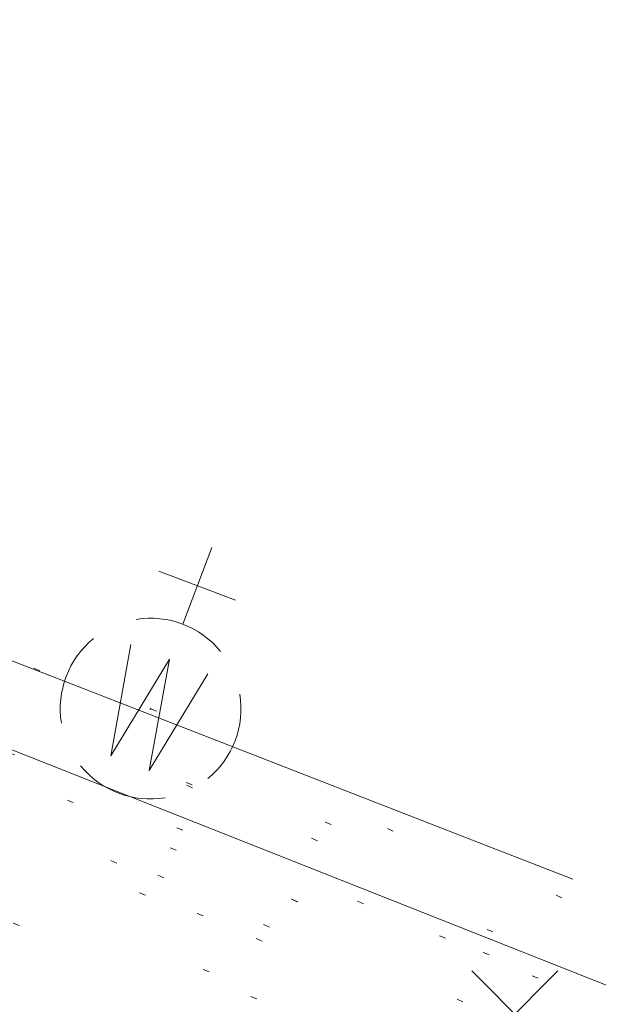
# Model space of a CAD drawing. Extents: x 413123 to 1465301, y 377724 to 504150.
# Tile 106 of 256: x 1463444 to 1463453, y 433136 to 433151. Entities that reach past the tile are written whole.
import ezdxf

# ---------------------------------------------------------------- set-up
doc = ezdxf.new("R2010")
doc.units = 0
doc.header["$MEASUREMENT"] = 0
for name, pattern in [('DGN Style 1', [8.732639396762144, 0.01453018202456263, -8.71810921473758]), ('DGN Style 3', [20.34225483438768, 14.53018202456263, -5.812072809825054]), ('ohcombex', [0])]:
    doc.linetypes.add(name, pattern=pattern)
for name, color, linetype, lineweight in [('PV_X_Curb', 120, 'DGN Style 1', 0), ('PV_X_EOP', 7, 'DGN Style 3', 0), ('SV_X_Random_Point (Construction)', 7, 'Continuous', 0), ('UT_X_Overhead_Combined', 30, 'ohcombex', 0), ('UT_X_Water_Cells', 133, 'Continuous', 0), ('UT_X_Water_Cells (Construction)', 133, 'Continuous', 0)]:
    doc.layers.add(name, color=color, linetype=linetype, lineweight=lineweight)
doc.layers.add('SV_Observation (Construction)', color=97, linetype='DGN Style 1', lineweight=0, transparency=0.9)

# ---------------------------------------------------------------- blocks, each defined once
blk = doc.blocks.new('WGV_12')
at = {"layer": 'UT_X_Water_Cells', "color": 133, "linetype": 'Continuous', "lineweight": 0}
for p, q in [((0, 0.06999999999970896), (0, 0.1335833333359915)), ((0.03175000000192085, 0.1018333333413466), (-0.03183333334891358, 0.1018333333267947))]:
    blk.add_line(p, q, dxfattribs=at)
at = {"layer": 'UT_X_Water_Cells', "color": 133, "linetype": 'Continuous', "lineweight": 0, "flags": 128}
blk.add_lwpolyline([(-0.03183333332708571, 0.04100000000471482), (-0.01591666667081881, -0.04516666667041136), (7.275957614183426e-12, 0.04100000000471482), (0.01600000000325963, -0.0451666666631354), (0.03183333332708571, 0.04099999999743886)], dxfattribs=at)
at = {"layer": 'UT_X_Water_Cells', "color": 133, "linetype": 'Continuous', "lineweight": 0}
for start, end in [(60.01836111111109, 120.0157416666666), (330.0183611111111, 29.98163888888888), (239.9842583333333, 299.9816388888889)]:
    blk.add_arc((-2.126362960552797e-05, 7.501005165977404e-05), 0.07000065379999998, start, end, dxfattribs=at)
at = {"layer": 'UT_X_Water_Cells', "color": 133, "linetype": 'Continuous', "lineweight": 0, "extrusion": (0, 0, -1)}
blk.add_arc((2.126362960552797e-05, 7.501005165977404e-05), 0.0700006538, 330.0183611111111, 29.98163888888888, dxfattribs=at)
at = {"layer": 'UT_X_Water_Cells (Construction)', "color": 133, "linetype": 'Continuous', "lineweight": 30}
blk.add_point((0, 7.275957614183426e-12), dxfattribs=at)
blk = doc.blocks.new('X_522')
at = {"layer": 'SV_X_Random_Point (Construction)', "color": 7, "linetype": 'Continuous', "lineweight": 0, "transparency": 33554559}
for p, q in [((-0.03333333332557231, -0.03337499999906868), (0.03333333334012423, 0.03337500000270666)), ((-0.03333333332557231, 0.03337500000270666), (0.03333333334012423, -0.03337499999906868))]:
    blk.add_line(p, q, dxfattribs=at)

msp = doc.modelspace()

# ---------------------------------------------------------------- linework, layer by layer
at = {"layer": 'PV_X_Curb'}
for points, knots in [([(1463694.730807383, 433042.1012902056, 573.2000085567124), (1463688.122071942, 433044.6665198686, 573.2117681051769), (1463681.5133365, 433047.2317495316, 573.2235276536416), (1463674.904601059, 433049.7969791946, 573.2352872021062), (1463669.906627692, 433051.7384291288, 573.2422034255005), (1463664.908654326, 433053.679879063, 573.249119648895), (1463659.910680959, 433055.6213289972, 573.2560358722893), (1463659.31440991, 433055.8530469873, 573.3282538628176), (1463658.718138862, 433056.0847649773, 573.400471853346), (1463658.121867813, 433056.3164829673, 573.4726898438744), (1463656.811811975, 433056.8455353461, 573.4691755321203), (1463655.501756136, 433057.3745877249, 573.4656612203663), (1463654.191700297, 433057.9036401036, 573.4621469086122), (1463647.078403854, 433060.7016199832, 573.4311409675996), (1463639.965107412, 433063.4995998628, 573.4001350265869), (1463632.851810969, 433066.2975797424, 573.3691290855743), (1463626.603526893, 433068.7760307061, 573.3262890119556), (1463620.355242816, 433071.25448167, 573.2834489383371), (1463614.10695874, 433073.7329326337, 573.2406088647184), (1463606.821724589, 433076.5483492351, 573.1778320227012), (1463599.536490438, 433079.3637658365, 573.1150551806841), (1463592.251256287, 433082.1791824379, 573.052278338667), (1463585.048675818, 433085.0513616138, 572.9767093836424), (1463577.846095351, 433087.9235407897, 572.901140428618), (1463570.643514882, 433090.7957199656, 572.8255714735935), (1463568.520856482, 433091.6009161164, 572.8136526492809), (1463566.398198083, 433092.4061122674, 572.8017338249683), (1463564.275539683, 433093.2113084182, 572.7898150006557), (1463563.658286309, 433093.4932407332, 572.723361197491), (1463563.041032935, 433093.7751730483, 572.6569073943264), (1463562.423779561, 433094.0571053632, 572.5904535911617), (1463557.897842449, 433095.8076798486, 572.5495712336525), (1463553.371905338, 433097.5582543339, 572.5086888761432), (1463548.845968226, 433099.3088288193, 572.4678065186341), (1463541.746736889, 433102.0973839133, 572.4116307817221), (1463534.647505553, 433104.8859390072, 572.3554550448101), (1463527.548274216, 433107.6744941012, 572.2992793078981), (1463527.099574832, 433107.8541490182, 572.3819727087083), (1463526.650875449, 433108.0338039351, 572.4646661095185), (1463526.202176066, 433108.2134588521, 572.5473595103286), (1463518.442801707, 433111.2934591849, 572.5872886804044), (1463510.683427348, 433114.3734595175, 572.6272178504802), (1463502.924052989, 433117.4534598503, 572.6671470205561), (1463495.101662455, 433120.5759616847, 572.6180249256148), (1463487.279271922, 433123.6984635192, 572.5689028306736), (1463479.456881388, 433126.8209653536, 572.5197807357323), (1463474.540841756, 433128.7396558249, 572.5305568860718), (1463469.624802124, 433130.6583462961, 572.5413330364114), (1463464.708762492, 433132.5770367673, 572.5521091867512), (1463464.15178183, 433132.7738995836, 572.4839343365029), (1463463.594801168, 433132.9707623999, 572.4157594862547), (1463463.037820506, 433133.1676252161, 572.3475846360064), (1463455.395093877, 433136.1460172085, 572.2965798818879), (1463447.752367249, 433139.1244092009, 572.2455751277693), (1463440.10964062, 433142.1028011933, 572.1945703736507), (1463439.463345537, 433142.3911085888, 572.2249332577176), (1463438.817050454, 433142.6794159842, 572.2552961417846), (1463438.170755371, 433142.9677233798, 572.2856590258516), (1463431.589276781, 433145.5431962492, 572.3185177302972), (1463425.007798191, 433148.1186691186, 572.351376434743), (1463418.4263196, 433150.6941419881, 572.3842351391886), (1463413.565512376, 433152.6091060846, 572.3506952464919), (1463408.704705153, 433154.5240701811, 572.3171553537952), (1463403.843897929, 433156.4390342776, 572.2836154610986), (1463402.295983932, 433157.0721267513, 572.2966227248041), (1463400.748069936, 433157.7052192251, 572.3096299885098), (1463399.20015594, 433158.3383116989, 572.3226372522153), (1463398.571326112, 433158.6030358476, 572.2531442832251), (1463397.942496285, 433158.8677599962, 572.1836513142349), (1463397.313666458, 433159.1324841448, 572.1141583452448), (1463389.499427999, 433162.1494767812, 572.1431257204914), (1463381.68518954, 433165.1664694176, 572.172093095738), (1463373.87095108, 433168.1834620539, 572.2010604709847), (1463373.202610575, 433168.4242856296, 572.2485422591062), (1463372.53427007, 433168.6651092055, 572.2960240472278), (1463371.865929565, 433168.9059327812, 572.3435058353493), (1463366.852918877, 433170.8940812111, 572.309207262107), (1463361.839908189, 433172.882229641, 572.2749086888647), (1463356.826897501, 433174.8703780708, 572.2406101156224), (1463350.263613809, 433177.4130764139, 572.2105829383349), (1463343.700330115, 433179.955774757, 572.1805557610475), (1463337.137046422, 433182.4984731, 572.1505285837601), (1463332.732110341, 433184.1753668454, 572.1399057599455), (1463328.327174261, 433185.8522605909, 572.129282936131), (1463323.922238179, 433187.5291543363, 572.1186601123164), (1463323.550514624, 433187.6736224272, 572.0672464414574), (1463323.17879107, 433187.8180905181, 572.0158327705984), (1463322.807067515, 433187.9625586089, 571.9644190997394), (1463314.242457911, 433191.4677850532, 571.9189611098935), (1463305.677848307, 433194.9730114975, 571.8735031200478), (1463297.113238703, 433198.4782379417, 571.8280451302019), (1463296.447798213, 433198.6498683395, 571.8729159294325), (1463295.782357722, 433198.8214987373, 571.917786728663), (1463295.116917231, 433198.9931291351, 571.9626575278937), (1463288.43623397, 433201.6173953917, 571.9595616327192), (1463281.755550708, 433204.2416616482, 571.9564657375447), (1463275.074867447, 433206.8659279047, 571.9533698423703), (1463270.698621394, 433208.5836220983, 571.955071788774), (1463266.322375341, 433210.3013162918, 571.9567737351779), (1463261.946129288, 433212.0190104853, 571.9584756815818), (1463261.255964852, 433212.2907585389, 571.8814296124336), (1463260.565800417, 433212.5625065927, 571.8043835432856), (1463259.875635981, 433212.8342546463, 571.7273374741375), (1463253.221984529, 433215.4661261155, 571.684237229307), (1463246.568333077, 433218.0979975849, 571.6411369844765), (1463239.914681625, 433220.7298690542, 571.5980367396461), (1463232.697418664, 433223.5591135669, 571.584901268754), (1463225.480155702, 433226.3883580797, 571.5717657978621), (1463218.262892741, 433229.2176025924, 571.5586303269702), (1463212.689928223, 433231.3845503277, 571.501804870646), (1463207.116963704, 433233.5514980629, 571.4449794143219), (1463201.543999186, 433235.7184457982, 571.3881539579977), (1463197.702392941, 433237.2969398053, 571.3824755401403), (1463193.860786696, 433238.8754338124, 571.376797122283), (1463190.01918045, 433240.4539278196, 571.3711187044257), (1463189.420555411, 433240.6641899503, 571.4587546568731), (1463188.821930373, 433240.874452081, 571.5463906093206), (1463188.223305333, 433241.0847142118, 571.6340265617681), (1463185.054584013, 433242.3131517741, 571.6250500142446), (1463181.885862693, 433243.5415893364, 571.6160734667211), (1463178.717141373, 433244.7700268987, 571.6070969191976), (1463171.181422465, 433247.7347391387, 571.5342143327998), (1463163.645703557, 433250.6994513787, 571.4613317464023), (1463156.10998465, 433253.6641636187, 571.3884491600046), (1463148.761307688, 433256.5197229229, 571.322577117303), (1463141.412630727, 433259.3752822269, 571.2567050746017), (1463134.063953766, 433262.2308415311, 571.1908330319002), (1463126.984343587, 433264.9936274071, 571.2120531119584), (1463119.904733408, 433267.756413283, 571.2332731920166), (1463112.82512323, 433270.519199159, 571.2544932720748), (1463106.948373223, 433272.8554993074, 571.272380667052), (1463101.071623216, 433275.1917994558, 571.290268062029), (1463095.19487321, 433277.5280996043, 571.3081554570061), (1463087.382378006, 433280.5556578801, 571.2445784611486), (1463079.569882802, 433283.583216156, 571.1810014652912), (1463071.757387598, 433286.6107744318, 571.1174244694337), (1463067.011834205, 433288.4980060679, 571.0790224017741), (1463062.266280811, 433290.385237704, 571.0406203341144), (1463057.520727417, 433292.27246934, 571.0022182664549), (1463052.596696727, 433294.1302708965, 570.9741905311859), (1463047.672666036, 433295.988072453, 570.946162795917), (1463042.748635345, 433297.8458740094, 570.9181350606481), (1463040.996474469, 433298.028892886, 570.6600759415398), (1463037.884741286, 433298.0614564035, 570.3732611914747), (1463033.533792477, 433297.4811137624, 570.213053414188), (1463028.578927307, 433295.8351240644, 570.8846791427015), (1463025.750437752, 433293.3300609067, 570.5443428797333), (1463024.222435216, 433291.00068514, 570.5092220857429), (1463023.412434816, 433289.7658735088, 570.490604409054), (1463022.602434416, 433288.5310618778, 570.4719867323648), (1463021.792434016, 433287.2962502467, 570.4533690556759), (1463021.001432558, 433285.3732457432, 570.5012869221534), (1463020.2104311, 433283.4502412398, 570.549204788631), (1463019.419429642, 433281.5272367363, 570.5971226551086), (1463018.531487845, 433279.3825151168, 570.6481372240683), (1463017.643546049, 433277.2377934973, 570.6991517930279), (1463016.755604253, 433275.0930718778, 570.7501663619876), (1463014.741467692, 433270.0950215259, 570.9656913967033), (1463012.727331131, 433265.096971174, 571.181216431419), (1463010.71319457, 433260.0989208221, 571.3967414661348)], [0, 0, 0, 0, 0.01923076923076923, 0.01923076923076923, 0.01923076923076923, 0.03846153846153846, 0.03846153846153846, 0.03846153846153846, 0.05769230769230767, 0.05769230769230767, 0.05769230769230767, 0.07692307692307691, 0.07692307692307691, 0.07692307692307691, 0.09615384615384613, 0.09615384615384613, 0.09615384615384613, 0.1153846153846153, 0.1153846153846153, 0.1153846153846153, 0.1346153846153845, 0.1346153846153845, 0.1346153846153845, 0.1538461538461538, 0.1538461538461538, 0.1538461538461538, 0.1730769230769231, 0.1730769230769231, 0.1730769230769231, 0.1923076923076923, 0.1923076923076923, 0.1923076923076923, 0.2115384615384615, 0.2115384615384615, 0.2115384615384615, 0.2307692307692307, 0.2307692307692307, 0.2307692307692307, 0.25, 0.25, 0.25, 0.269230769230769, 0.269230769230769, 0.269230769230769, 0.2884615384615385, 0.2884615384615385, 0.2884615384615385, 0.3076923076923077, 0.3076923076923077, 0.3076923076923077, 0.3269230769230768, 0.3269230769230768, 0.3269230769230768, 0.3461538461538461, 0.3461538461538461, 0.3461538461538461, 0.3653846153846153, 0.3653846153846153, 0.3653846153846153, 0.3846153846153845, 0.3846153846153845, 0.3846153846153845, 0.4038461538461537, 0.4038461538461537, 0.4038461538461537, 0.423076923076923, 0.423076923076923, 0.423076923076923, 0.4423076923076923, 0.4423076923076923, 0.4423076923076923, 0.4615384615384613, 0.4615384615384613, 0.4615384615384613, 0.4807692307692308, 0.4807692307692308, 0.4807692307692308, 0.5, 0.5, 0.5, 0.5192307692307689, 0.5192307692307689, 0.5192307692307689, 0.538461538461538, 0.538461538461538, 0.538461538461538, 0.5576923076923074, 0.5576923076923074, 0.5576923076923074, 0.576923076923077, 0.576923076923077, 0.576923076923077, 0.5961538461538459, 0.5961538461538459, 0.5961538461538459, 0.6153846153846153, 0.6153846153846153, 0.6153846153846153, 0.6346153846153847, 0.6346153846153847, 0.6346153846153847, 0.6538461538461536, 0.6538461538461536, 0.6538461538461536, 0.673076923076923, 0.673076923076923, 0.673076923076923, 0.6923076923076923, 0.6923076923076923, 0.6923076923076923, 0.7115384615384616, 0.7115384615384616, 0.7115384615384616, 0.7307692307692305, 0.7307692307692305, 0.7307692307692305, 0.7499999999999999, 0.7499999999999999, 0.7499999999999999, 0.7692307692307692, 0.7692307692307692, 0.7692307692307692, 0.7884615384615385, 0.7884615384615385, 0.7884615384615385, 0.8076923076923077, 0.8076923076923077, 0.8076923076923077, 0.826923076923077, 0.826923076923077, 0.826923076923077, 0.846153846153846, 0.846153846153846, 0.846153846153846, 0.8653846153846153, 0.8653846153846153, 0.8653846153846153, 0.8846153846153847, 0.8846153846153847, 0.8846153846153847, 0.9038461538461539, 0.9038461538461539, 0.9038461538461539, 0.9087225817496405, 0.9125585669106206, 0.9159702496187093, 0.9230769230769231, 0.9230769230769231, 0.9230769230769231, 0.9423076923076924, 0.9423076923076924, 0.9423076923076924, 0.9615384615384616, 0.9615384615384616, 0.9615384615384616, 0.9807692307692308, 0.9807692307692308, 0.9807692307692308, 1, 1, 1, 1]), ([(1464212.130625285, 432930.1921386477, 574.8569475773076), (1464211.309927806, 432926.6717508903, 574.8043550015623), (1464208.620583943, 432919.4336842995, 574.59247811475), (1464203.942792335, 432911.4759950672, 574.9755149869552), (1464198.528113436, 432907.065000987, 574.3013993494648), (1464195.129930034, 432904.9843538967, 574.1567793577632), (1464190.424056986, 432902.8821727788, 574.9491376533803), (1464184.484657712, 432901.1540257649, 574.5405969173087), (1464177.178004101, 432901.5982480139, 574.618938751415), (1464172.360644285, 432902.5498269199, 574.540636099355), (1464170.098213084, 432903.4430988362, 574.5563680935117), (1464162.859082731, 432906.3013125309, 574.606705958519), (1464155.619952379, 432909.1595262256, 574.6570438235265), (1464148.380822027, 432912.0177399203, 574.7073816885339), (1464141.151301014, 432914.8902431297, 574.7073216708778), (1464133.92178, 432917.7627463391, 574.7072616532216), (1464126.692258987, 432920.6352495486, 574.7072016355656), (1464118.299673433, 432923.8963305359, 574.7083911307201), (1464109.907087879, 432927.1574115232, 574.7095806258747), (1464101.514502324, 432930.4184925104, 574.7107701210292), (1464094.565360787, 432933.130540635, 574.7407559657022), (1464087.61621925, 432935.8425887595, 574.7707418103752), (1464080.667077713, 432938.554636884, 574.8007276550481), (1464073.934937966, 432941.2263393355, 574.8213669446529), (1464067.202798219, 432943.898041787, 574.8420062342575), (1464060.470658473, 432946.5697442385, 574.8626455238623), (1464057.576627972, 432947.7186628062, 574.8432796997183), (1464054.682597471, 432948.8675813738, 574.8239138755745), (1464051.788566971, 432950.0164999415, 574.8045480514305), (1464048.178118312, 432951.4627468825, 574.7485807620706), (1464044.567669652, 432952.9089938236, 574.6926134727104), (1464040.957220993, 432954.3552407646, 574.6366461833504), (1464036.026248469, 432956.2655431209, 574.6576247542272), (1464031.095275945, 432958.1758454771, 574.6786033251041), (1464026.164303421, 432960.0861478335, 574.6995818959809), (1464025.481248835, 432960.3621999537, 574.7846270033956), (1464024.798194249, 432960.6382520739, 574.8696721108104), (1464024.115139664, 432960.9143041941, 574.9547172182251), (1464019.953009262, 432962.5411523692, 574.9621940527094), (1464015.790878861, 432964.1680005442, 574.9696708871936), (1464011.628748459, 432965.7948487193, 574.977147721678), (1464011.04864364, 432966.0149524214, 574.8862879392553), (1464010.46853882, 432966.2350561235, 574.7954281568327), (1464009.888434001, 432966.4551598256, 574.7045683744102), (1464003.274891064, 432969.0729880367, 574.7150542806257), (1463996.661348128, 432971.6908162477, 574.7255401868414), (1463990.047805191, 432974.3086444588, 574.736026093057), (1463988.669673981, 432974.8809759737, 574.7338566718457), (1463987.29154277, 432975.4533074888, 574.7316872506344), (1463985.91341156, 432976.0256390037, 574.7295178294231), (1463985.302306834, 432976.2580753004, 574.8215004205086), (1463984.691202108, 432976.4905115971, 574.9134830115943), (1463984.080097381, 432976.7229478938, 575.0054656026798), (1463979.817419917, 432978.3858828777, 575.0066354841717), (1463975.554742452, 432980.0488178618, 575.0078053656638), (1463971.292064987, 432981.7117528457, 575.0089752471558), (1463963.356387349, 432984.9149377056, 575.0146263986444), (1463955.420709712, 432988.1181225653, 575.0202775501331), (1463947.485032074, 432991.3213074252, 575.0259287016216), (1463941.290077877, 432993.6868748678, 575.0083102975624), (1463935.095123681, 432996.0524423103, 574.990691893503), (1463928.900169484, 432998.4180097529, 574.9730734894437), (1463921.313287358, 433001.3706240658, 574.974915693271), (1463913.726405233, 433004.3232383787, 574.9767578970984), (1463906.139523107, 433007.2758526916, 574.9786001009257), (1463898.560596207, 433010.2391392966, 574.9626699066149), (1463890.981669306, 433013.2024259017, 574.9467397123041), (1463883.402742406, 433016.1657125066, 574.9308095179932), (1463881.345594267, 433016.9902447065, 574.9117253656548), (1463879.288446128, 433017.8147769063, 574.8926412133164), (1463877.231297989, 433018.6393091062, 574.8735570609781), (1463876.686567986, 433018.90836837, 574.7907628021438), (1463876.141837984, 433019.1774276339, 574.7079685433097), (1463875.597107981, 433019.4464868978, 574.6251742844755), (1463866.491552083, 433023.0102079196, 574.5286453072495), (1463857.385996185, 433026.5739289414, 574.4321163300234), (1463848.280440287, 433030.1376499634, 574.3355873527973), (1463842.273435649, 433032.5433451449, 574.290891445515), (1463836.26643101, 433034.9490403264, 574.2461955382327), (1463830.259426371, 433037.354735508, 574.2014996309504), (1463827.706954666, 433038.3596743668, 574.2016278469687), (1463825.154482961, 433039.3646132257, 574.2017560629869), (1463822.602011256, 433040.3695520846, 574.2018842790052), (1463822.273060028, 433040.5216812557, 574.2449460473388), (1463821.9441088, 433040.673810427, 574.2880078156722), (1463821.615157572, 433040.8259395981, 574.3310695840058), (1463814.081882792, 433043.8160048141, 574.2658061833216), (1463806.548608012, 433046.8060700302, 574.2005427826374), (1463799.015333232, 433049.7961352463, 574.1352793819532), (1463790.881392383, 433052.9784830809, 574.0409375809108), (1463782.747451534, 433056.1608309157, 573.9465957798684), (1463774.613510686, 433059.3431787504, 573.8522539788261), (1463767.30279864, 433062.1866842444, 573.7907467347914), (1463759.992086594, 433065.0301897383, 573.7292394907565), (1463752.681374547, 433067.8736952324, 573.6677322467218), (1463745.746627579, 433070.6484046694, 573.6115134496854), (1463738.81188061, 433073.4231141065, 573.5552946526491), (1463731.877133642, 433076.1978235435, 573.4990758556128), (1463723.920721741, 433079.269784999, 573.4558768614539), (1463715.96430984, 433082.3417464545, 573.412677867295), (1463708.007897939, 433085.4137079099, 573.3694788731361), (1463699.705494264, 433088.6982952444, 573.2960693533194), (1463691.40309059, 433091.9828825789, 573.2226598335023), (1463683.100686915, 433095.2674699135, 573.1492503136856), (1463675.369218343, 433098.3176278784, 573.0764007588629), (1463667.637749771, 433101.3677858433, 573.0035512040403), (1463659.906281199, 433104.4179438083, 572.9307016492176), (1463654.180695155, 433106.6960611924, 572.8929602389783), (1463648.455109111, 433108.9741785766, 572.855218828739), (1463642.729523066, 433111.2522959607, 572.8174774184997), (1463634.990870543, 433114.2968556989, 572.7735525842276), (1463627.252218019, 433117.3414154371, 572.7296277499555), (1463619.513565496, 433120.3859751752, 572.6857029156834), (1463610.349498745, 433123.93395352, 572.6620255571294), (1463601.185431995, 433127.4819318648, 572.6383481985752), (1463592.021365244, 433131.0299102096, 572.6146708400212), (1463584.379899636, 433134.0860580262, 572.5703305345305), (1463576.738434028, 433137.1422058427, 572.5259902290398), (1463569.096968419, 433140.1983536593, 572.4816499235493), (1463560.424944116, 433143.6374746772, 572.4263088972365), (1463551.752919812, 433147.0765956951, 572.3709678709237), (1463543.080895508, 433150.5157167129, 572.315626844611), (1463535.024004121, 433153.6725581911, 572.2917231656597), (1463526.967112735, 433156.8293996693, 572.2678194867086), (1463518.910221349, 433159.9862411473, 572.2439158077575), (1463505.273646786, 433165.3724393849, 572.2223349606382), (1463491.637072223, 433170.7586376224, 572.2007541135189), (1463478.00049766, 433176.1448358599, 572.1791732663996), (1463470.02998399, 433179.2607996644, 572.1634328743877), (1463462.05947032, 433182.3767634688, 572.1476924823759), (1463454.08895665, 433185.4927272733, 572.1319520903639), (1463447.976240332, 433187.9013968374, 572.1084402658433), (1463441.863524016, 433190.3100664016, 572.084928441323), (1463435.750807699, 433192.7187359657, 572.0614166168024), (1463430.533446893, 433194.7109056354, 572.0246570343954), (1463425.316086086, 433196.703075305, 571.9878974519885), (1463420.098725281, 433198.6952449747, 571.9511378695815), (1463420.088321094, 433198.7497997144, 571.9601351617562), (1463420.077916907, 433198.804354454, 571.9691324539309), (1463420.067512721, 433198.8589091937, 571.9781297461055)], [0, 0, 0, 0, 0.004233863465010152, 0.009367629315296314, 0.01063404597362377, 0.01259545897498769, 0.01409081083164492, 0.01684419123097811, 0.01986488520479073, 0.02272727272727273, 0.02272727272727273, 0.02272727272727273, 0.04545454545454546, 0.04545454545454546, 0.04545454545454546, 0.06818181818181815, 0.06818181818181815, 0.06818181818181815, 0.09090909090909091, 0.09090909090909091, 0.09090909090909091, 0.1136363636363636, 0.1136363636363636, 0.1136363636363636, 0.1363636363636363, 0.1363636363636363, 0.1363636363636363, 0.159090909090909, 0.159090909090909, 0.159090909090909, 0.1818181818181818, 0.1818181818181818, 0.1818181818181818, 0.2045454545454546, 0.2045454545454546, 0.2045454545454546, 0.2272727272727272, 0.2272727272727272, 0.2272727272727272, 0.2499999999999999, 0.2499999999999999, 0.2499999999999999, 0.2727272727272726, 0.2727272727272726, 0.2727272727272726, 0.2954545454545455, 0.2954545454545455, 0.2954545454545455, 0.3181818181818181, 0.3181818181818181, 0.3181818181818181, 0.3409090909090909, 0.3409090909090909, 0.3409090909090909, 0.3636363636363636, 0.3636363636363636, 0.3636363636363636, 0.3863636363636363, 0.3863636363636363, 0.3863636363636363, 0.4090909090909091, 0.4090909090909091, 0.4090909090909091, 0.4318181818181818, 0.4318181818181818, 0.4318181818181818, 0.4545454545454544, 0.4545454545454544, 0.4545454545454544, 0.4772727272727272, 0.4772727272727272, 0.4772727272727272, 0.4999999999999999, 0.4999999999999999, 0.4999999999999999, 0.5227272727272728, 0.5227272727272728, 0.5227272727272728, 0.5454545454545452, 0.5454545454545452, 0.5454545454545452, 0.5681818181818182, 0.5681818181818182, 0.5681818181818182, 0.5909090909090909, 0.5909090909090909, 0.5909090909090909, 0.6136363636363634, 0.6136363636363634, 0.6136363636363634, 0.6363636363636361, 0.6363636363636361, 0.6363636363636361, 0.6590909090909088, 0.6590909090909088, 0.6590909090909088, 0.6818181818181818, 0.6818181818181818, 0.6818181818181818, 0.7045454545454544, 0.7045454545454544, 0.7045454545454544, 0.7272727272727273, 0.7272727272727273, 0.7272727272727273, 0.75, 0.75, 0.75, 0.7727272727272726, 0.7727272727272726, 0.7727272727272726, 0.7954545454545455, 0.7954545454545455, 0.7954545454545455, 0.8181818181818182, 0.8181818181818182, 0.8181818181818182, 0.8409090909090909, 0.8409090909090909, 0.8409090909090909, 0.8636363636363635, 0.8636363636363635, 0.8636363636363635, 0.8863636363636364, 0.8863636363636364, 0.8863636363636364, 0.9090909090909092, 0.9090909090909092, 0.9090909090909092, 0.9318181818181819, 0.9318181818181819, 0.9318181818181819, 0.9545454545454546, 0.9545454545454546, 0.9545454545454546, 0.9772727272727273, 0.9772727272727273, 0.9772727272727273, 1, 1, 1, 1])]:
    msp.add_open_spline(points, degree=3, knots=knots, dxfattribs=at)
at = {"layer": 'PV_X_EOP'}
for points, knots in [([(1463695.37345491, 433042.3269481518, 573.2056029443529), (1463695.118355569, 433042.4173281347, 573.1929567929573), (1463694.863256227, 433042.5077081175, 573.1803106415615), (1463694.608156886, 433042.5980881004, 573.1676644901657), (1463688.127196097, 433045.133574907, 573.1638691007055), (1463681.646235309, 433047.6690617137, 573.1600737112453), (1463675.165274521, 433050.2045485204, 573.1562783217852), (1463668.255959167, 433052.9440202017, 573.1540820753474), (1463661.346643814, 433055.6834918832, 573.1518858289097), (1463654.437328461, 433058.4229635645, 573.149689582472), (1463647.338400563, 433061.2071824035, 573.1301154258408), (1463640.239472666, 433063.9914012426, 573.1105412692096), (1463633.140544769, 433066.7756200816, 573.0909671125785), (1463626.823799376, 433069.2202639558, 573.0453158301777), (1463620.507053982, 433071.6649078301, 572.999664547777), (1463614.190308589, 433074.1095517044, 572.9540132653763), (1463606.930945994, 433076.9629614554, 572.8967218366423), (1463599.671583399, 433079.8163712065, 572.8394304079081), (1463592.412220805, 433082.6697809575, 572.7821389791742), (1463585.208613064, 433085.5359198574, 572.7224006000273), (1463578.005005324, 433088.4020587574, 572.6626622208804), (1463570.801397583, 433091.2681976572, 572.6029238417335), (1463563.539543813, 433094.1288766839, 572.5195568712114), (1463556.277690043, 433096.9895557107, 572.4361899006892), (1463549.015836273, 433099.8502347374, 572.3528229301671), (1463541.464235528, 433102.896740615, 572.3143753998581), (1463533.912634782, 433105.9432464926, 572.2759278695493), (1463526.361034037, 433108.9897523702, 572.2374803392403), (1463524.510466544, 433109.6486739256, 572.222419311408), (1463522.659899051, 433110.307595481, 572.2073582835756), (1463520.809331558, 433110.9665170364, 572.1922972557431), (1463520.996148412, 433111.478044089, 572.2051758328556), (1463521.182965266, 433111.9895711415, 572.2180544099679), (1463521.36978212, 433112.5010981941, 572.2309329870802), (1463520.520611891, 433112.8412018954, 572.2365752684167), (1463519.671441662, 433113.1813055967, 572.2422175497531), (1463518.822271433, 433113.5214092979, 572.2478598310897), (1463518.644435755, 433113.0349413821, 572.2388127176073), (1463518.466600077, 433112.5484734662, 572.229765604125), (1463518.288764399, 433112.0620055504, 572.2207184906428), (1463514.835464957, 433113.4033588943, 572.2367800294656), (1463511.382165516, 433114.7447122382, 572.2528415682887), (1463507.928866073, 433116.0860655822, 572.2689031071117), (1463493.594865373, 433121.7420238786, 572.2482959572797), (1463479.260864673, 433127.3979821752, 572.2276888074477), (1463464.926863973, 433133.0539404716, 572.2070816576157), (1463449.455525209, 433139.0728186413, 572.1640707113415), (1463433.984186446, 433145.0916968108, 572.1210597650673), (1463418.512847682, 433151.1105749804, 572.0780488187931), (1463413.328996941, 433153.1553309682, 572.0135393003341), (1463408.145146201, 433155.200086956, 571.9490297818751), (1463402.961295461, 433157.2448429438, 571.8845202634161), (1463403.132465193, 433157.7716799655, 571.9190447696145), (1463403.303634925, 433158.2985169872, 571.953569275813), (1463403.474804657, 433158.825354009, 571.9880937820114), (1463402.600267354, 433159.1613721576, 571.9863420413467), (1463401.725730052, 433159.4973903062, 571.984590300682), (1463400.851192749, 433159.8334084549, 571.9828385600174), (1463400.653049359, 433159.3552482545, 571.9439093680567), (1463400.454905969, 433158.8770880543, 571.9049801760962), (1463400.256762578, 433158.3989278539, 571.8660509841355), (1463399.322085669, 433158.774478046, 571.9116587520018), (1463398.387408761, 433159.150028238, 571.9572665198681), (1463397.452731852, 433159.5255784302, 572.0028742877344), (1463389.04126259, 433162.8168634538, 571.9920574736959), (1463380.629793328, 433166.1081484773, 571.9812406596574), (1463372.218324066, 433169.3994335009, 571.9704238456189), (1463367.156032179, 433171.3851717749, 571.9528553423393), (1463362.093740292, 433173.370910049, 571.9352868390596), (1463357.031448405, 433175.3566483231, 571.91771833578), (1463350.485608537, 433177.9162151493, 571.9032139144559), (1463343.93976867, 433180.4757819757, 571.8887094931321), (1463337.393928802, 433183.0353488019, 571.8742050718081), (1463332.955818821, 433184.7683232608, 571.8612483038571), (1463328.517708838, 433186.5012977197, 571.8482915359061), (1463324.079598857, 433188.2342721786, 571.835334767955), (1463307.834725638, 433194.592922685, 571.7755947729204), (1463291.58985242, 433200.9515731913, 571.7158547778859), (1463275.344979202, 433207.3102236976, 571.6561147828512), (1463270.255842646, 433209.3105723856, 571.6395679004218), (1463265.16670609, 433211.3109210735, 571.6230210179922), (1463260.077569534, 433213.3112697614, 571.6064741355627), (1463253.452444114, 433215.9179517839, 571.5595870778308), (1463246.827318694, 433218.5246338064, 571.5127000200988), (1463240.202193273, 433221.1313158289, 571.4658129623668), (1463232.962477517, 433223.9732301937, 571.4532933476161), (1463225.722761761, 433226.8151445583, 571.4407737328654), (1463218.483046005, 433229.6570589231, 571.4282541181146), (1463212.90690448, 433231.8646312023, 571.4088467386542), (1463207.330762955, 433234.0722034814, 571.3894393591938), (1463201.754621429, 433236.2797757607, 571.3700319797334), (1463194.142429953, 433239.2572758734, 571.3409586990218), (1463186.530238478, 433242.2347759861, 571.3118854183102), (1463178.918047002, 433245.2122760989, 571.2828121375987), (1463169.428496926, 433248.9128530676, 571.1919051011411), (1463159.93894685, 433252.6134300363, 571.1009980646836), (1463150.449396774, 433256.314007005, 571.0100910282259), (1463145.077359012, 433258.4557943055, 570.9673048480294), (1463139.70532125, 433260.5975816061, 570.9245186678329), (1463134.333283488, 433262.7393689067, 570.8817324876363), (1463132.297653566, 433263.5246301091, 570.8037126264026), (1463130.262023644, 433264.3098913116, 570.7256927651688), (1463128.226393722, 433265.0951525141, 570.6476729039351), (1463128.413443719, 433265.4813551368, 570.6980714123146), (1463128.600493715, 433265.8675577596, 570.748469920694), (1463128.787543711, 433266.2537603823, 570.7988684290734), (1463127.919822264, 433266.676285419, 570.7925938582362), (1463127.052100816, 433267.0988104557, 570.786319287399), (1463126.184379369, 433267.5213354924, 570.7800447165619), (1463126.004706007, 433267.0870623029, 570.7088488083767), (1463125.825032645, 433266.6527891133, 570.6376529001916), (1463125.645359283, 433266.2185159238, 570.5664569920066), (1463121.458270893, 433267.8591123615, 570.6667666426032), (1463117.271182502, 433269.4997087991, 570.7670762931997), (1463113.084094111, 433271.1403052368, 570.8673859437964), (1463107.189564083, 433273.4271367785, 570.8747985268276), (1463101.295034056, 433275.7139683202, 570.8822111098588), (1463095.400504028, 433278.0007998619, 570.88962369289), (1463087.576983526, 433281.0591137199, 570.8606773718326), (1463079.753463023, 433284.117427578, 570.8317310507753), (1463071.92994252, 433287.175741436, 570.8027847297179), (1463067.216062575, 433289.0371870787, 570.7609532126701), (1463062.502182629, 433290.8986327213, 570.7191216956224), (1463057.788302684, 433292.7600783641, 570.6772901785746), (1463055.438489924, 433293.6549933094, 570.597871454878), (1463053.088677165, 433294.5499082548, 570.5184527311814), (1463050.738864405, 433295.4448232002, 570.4390340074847), (1463050.919405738, 433295.974786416, 570.493206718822), (1463051.099947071, 433296.5047496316, 570.547379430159), (1463051.280488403, 433297.0347128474, 570.6015521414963), (1463050.479713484, 433297.3478403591, 570.5996470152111), (1463049.678938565, 433297.660967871, 570.5977418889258), (1463048.878163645, 433297.9740953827, 570.5958367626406), (1463048.616684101, 433297.4827268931, 570.554312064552), (1463048.355204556, 433296.9913584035, 570.5127873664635), (1463048.093725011, 433296.499989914, 570.471262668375), (1463046.16244202, 433297.1796919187, 570.4532430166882), (1463044.231159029, 433297.8593939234, 570.4352233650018), (1463042.299876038, 433298.5390959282, 570.4172037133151), (1463040.683227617, 433298.6270722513, 570.3881765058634), (1463037.665619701, 433298.5647521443, 570.3323767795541), (1463033.387011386, 433297.9238663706, 570.2772123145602), (1463028.240821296, 433296.3164198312, 570.1397972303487), (1463025.314393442, 433293.7317706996, 570.0019896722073), (1463023.773730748, 433291.3674614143, 569.9858104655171), (1463022.862373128, 433289.9688870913, 569.9762398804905), (1463021.951015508, 433288.5703127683, 569.966669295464), (1463021.039657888, 433287.1717384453, 569.9570987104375)], [0, 0, 0, 0, 0.02083333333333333, 0.02083333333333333, 0.02083333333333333, 0.04166666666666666, 0.04166666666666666, 0.04166666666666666, 0.06249999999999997, 0.06249999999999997, 0.06249999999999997, 0.08333333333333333, 0.08333333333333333, 0.08333333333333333, 0.1041666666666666, 0.1041666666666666, 0.1041666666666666, 0.1249999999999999, 0.1249999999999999, 0.1249999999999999, 0.1458333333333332, 0.1458333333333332, 0.1458333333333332, 0.1666666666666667, 0.1666666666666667, 0.1666666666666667, 0.1875, 0.1875, 0.1875, 0.2083333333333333, 0.2083333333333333, 0.2083333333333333, 0.2291666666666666, 0.2291666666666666, 0.2291666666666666, 0.2499999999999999, 0.2499999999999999, 0.2499999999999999, 0.2708333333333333, 0.2708333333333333, 0.2708333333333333, 0.2916666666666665, 0.2916666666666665, 0.2916666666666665, 0.3125, 0.3125, 0.3125, 0.3333333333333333, 0.3333333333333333, 0.3333333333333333, 0.3541666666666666, 0.3541666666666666, 0.3541666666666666, 0.375, 0.375, 0.375, 0.3958333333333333, 0.3958333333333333, 0.3958333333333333, 0.4166666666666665, 0.4166666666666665, 0.4166666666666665, 0.4374999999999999, 0.4374999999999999, 0.4374999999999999, 0.4583333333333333, 0.4583333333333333, 0.4583333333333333, 0.4791666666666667, 0.4791666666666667, 0.4791666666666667, 0.4999999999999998, 0.4999999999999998, 0.4999999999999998, 0.5208333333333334, 0.5208333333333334, 0.5208333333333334, 0.5416666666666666, 0.5416666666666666, 0.5416666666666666, 0.5624999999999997, 0.5624999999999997, 0.5624999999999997, 0.5833333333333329, 0.5833333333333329, 0.5833333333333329, 0.6041666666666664, 0.6041666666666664, 0.6041666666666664, 0.625, 0.625, 0.625, 0.6458333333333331, 0.6458333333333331, 0.6458333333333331, 0.6666666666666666, 0.6666666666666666, 0.6666666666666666, 0.6875, 0.6875, 0.6875, 0.7083333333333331, 0.7083333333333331, 0.7083333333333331, 0.7291666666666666, 0.7291666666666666, 0.7291666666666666, 0.75, 0.75, 0.75, 0.7708333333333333, 0.7708333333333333, 0.7708333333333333, 0.7916666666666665, 0.7916666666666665, 0.7916666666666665, 0.8125, 0.8125, 0.8125, 0.8333333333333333, 0.8333333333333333, 0.8333333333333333, 0.8541666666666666, 0.8541666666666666, 0.8541666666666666, 0.875, 0.875, 0.875, 0.8958333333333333, 0.8958333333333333, 0.8958333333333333, 0.9166666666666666, 0.9166666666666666, 0.9166666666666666, 0.9375, 0.9375, 0.9375, 0.9583333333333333, 0.9583333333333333, 0.9583333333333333, 0.9631710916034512, 0.9674286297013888, 0.9713421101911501, 0.9791666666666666, 0.9791666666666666, 0.9791666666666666, 1, 1, 1, 1]), ([(1464214.200372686, 432930.0125938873, 574.6750505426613), (1464213.214898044, 432926.361571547, 574.6554390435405), (1464210.335317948, 432919.1136593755, 574.599029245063), (1464204.815820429, 432909.1018665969, 574.3565281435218), (1464195.494840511, 432902.6681098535, 574.2832162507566), (1464186.151923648, 432899.5681180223, 574.3579811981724), (1464179.771464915, 432899.4143722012, 574.2952422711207), (1464176.994920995, 432899.668020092, 574.2613856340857), (1464177.044937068, 432900.1320857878, 574.246040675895), (1464177.09495314, 432900.5961514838, 574.2306957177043), (1464177.144969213, 432901.0602171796, 574.2153507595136), (1464175.927058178, 432901.3040810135, 574.2430371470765), (1464174.709147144, 432901.5479448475, 574.2707235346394), (1464173.491236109, 432901.7918086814, 574.2984099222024), (1464172.308644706, 432902.1755399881, 574.3005170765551), (1464171.126053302, 432902.5592712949, 574.3026242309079), (1464169.943461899, 432902.9430026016, 574.3047313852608), (1464162.723370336, 432905.8427434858, 574.3155121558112), (1464155.503278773, 432908.7424843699, 574.3262929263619), (1464148.28318721, 432911.642225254, 574.3370736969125), (1464140.963550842, 432914.5045510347, 574.3540033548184), (1464133.643914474, 432917.3668768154, 574.3709330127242), (1464126.324278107, 432920.229202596, 574.3878626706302), (1464117.99499256, 432923.5208416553, 574.3850035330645), (1464109.665707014, 432926.8124807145, 574.3821443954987), (1464101.336421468, 432930.1041197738, 574.379285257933), (1464094.336812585, 432932.7637912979, 574.3758200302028), (1464087.337203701, 432935.4234628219, 574.3723548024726), (1464080.337594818, 432938.083134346, 574.3688895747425), (1464078.566977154, 432938.7843228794, 574.3609047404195), (1464076.79635949, 432939.4855114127, 574.3529199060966), (1464075.025741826, 432940.1866999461, 574.3449350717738), (1464074.785709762, 432939.7564827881, 574.378228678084), (1464074.545677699, 432939.3262656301, 574.4115222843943), (1464074.305645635, 432938.8960484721, 574.4448158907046), (1464073.469345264, 432939.1969356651, 574.4458787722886), (1464072.633044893, 432939.4978228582, 574.4469416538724), (1464071.796744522, 432939.7987100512, 574.4480045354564), (1464071.97040793, 432940.312748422, 574.4287374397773), (1464072.144071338, 432940.8267867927, 574.409470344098), (1464072.317734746, 432941.3408251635, 574.3902032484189), (1464068.292155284, 432942.9036241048, 574.4173304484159), (1464064.266575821, 432944.4664230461, 574.444457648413), (1464060.240996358, 432946.0292219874, 574.4715848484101), (1464057.404422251, 432947.1787736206, 574.4864594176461), (1464054.567848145, 432948.3283252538, 574.5013339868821), (1464051.731274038, 432949.477876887, 574.516208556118), (1464048.063307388, 432950.938260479, 574.5399384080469), (1464044.395340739, 432952.398644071, 574.5636682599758), (1464040.727374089, 432953.8590276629, 574.5873981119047), (1464034.963458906, 432956.1062960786, 574.5898090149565), (1464029.199543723, 432958.3535644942, 574.5922199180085), (1464023.43562854, 432960.6008329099, 574.5946308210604), (1464018.911872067, 432962.4084709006, 574.5961729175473), (1464014.388115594, 432964.2161088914, 574.5977150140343), (1464009.864359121, 432966.0237468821, 574.5992571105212), (1464003.210304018, 432968.6501103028, 574.6283223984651), (1463996.556248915, 432971.2764737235, 574.657387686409), (1463989.902193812, 432973.9028371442, 574.686452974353), (1463983.644315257, 432976.3395090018, 574.6736079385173), (1463977.386436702, 432978.7761808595, 574.6607629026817), (1463971.128558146, 432981.2128527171, 574.6479178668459), (1463963.156694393, 432984.301570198, 574.6367747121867), (1463955.184830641, 432987.390287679, 574.6256315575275), (1463947.212966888, 432990.47900516, 574.6144884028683), (1463942.061457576, 432992.5408900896, 574.6094202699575), (1463936.909948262, 432994.6027750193, 574.6043521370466), (1463931.758438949, 432996.664659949, 574.5992840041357), (1463931.530278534, 432996.2388306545, 574.6105157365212), (1463931.302118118, 432995.8130013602, 574.6217474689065), (1463931.073957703, 432995.3871720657, 574.632979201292), (1463930.282763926, 432995.6687107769, 574.6290528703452), (1463929.49157015, 432995.9502494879, 574.6251265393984), (1463928.700376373, 432996.2317881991, 574.6212002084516), (1463928.807214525, 432996.705476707, 574.599354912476), (1463928.914052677, 432997.1791652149, 574.5775096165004), (1463929.020890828, 432997.6528537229, 574.5556643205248), (1463921.266149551, 433000.7043133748, 574.5760262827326), (1463913.511408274, 433003.7557730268, 574.5963882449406), (1463905.756666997, 433006.8072326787, 574.6167502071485), (1463898.165981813, 433009.7920181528, 574.6054520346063), (1463890.575296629, 433012.776803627, 574.594153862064), (1463882.984611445, 433015.7615891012, 574.5828556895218), (1463880.966246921, 433016.5788460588, 574.5677215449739), (1463878.947882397, 433017.3961030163, 574.552587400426), (1463876.929517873, 433018.2133599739, 574.5374532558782), (1463867.305783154, 433022.067236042, 574.4562781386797), (1463857.682048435, 433025.9211121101, 574.3751030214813), (1463848.058313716, 433029.7749881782, 574.293927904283), (1463842.0887679, 433032.15228938, 574.255719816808), (1463836.119222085, 433034.5295905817, 574.2175117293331), (1463830.149676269, 433036.9068917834, 574.1793036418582), (1463819.702520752, 433040.977061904, 574.114036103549), (1463809.255365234, 433045.0472320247, 574.0487685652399), (1463798.808209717, 433049.1174021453, 573.9835010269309), (1463790.688310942, 433052.3725879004, 573.8786775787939), (1463782.568412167, 433055.6277736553, 573.7738541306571), (1463774.448513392, 433058.8829594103, 573.6690306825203), (1463767.127717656, 433061.7370183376, 573.6030643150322), (1463759.806921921, 433064.591077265, 573.537097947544), (1463752.486126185, 433067.4451361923, 573.471131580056), (1463745.56751996, 433070.1466192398, 573.433483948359), (1463738.648913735, 433072.8481022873, 573.3958363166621), (1463731.73030751, 433075.5495853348, 573.3581886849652), (1463723.782972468, 433078.7051245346, 573.309049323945), (1463715.835637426, 433081.8606637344, 573.2599099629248), (1463707.888302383, 433085.0162029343, 573.2107706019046), (1463699.550043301, 433088.2607631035, 573.1408028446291), (1463691.211784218, 433091.5053232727, 573.0708350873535), (1463682.873525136, 433094.7498834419, 573.000867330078), (1463675.16451759, 433097.807374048, 572.9256101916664), (1463667.455510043, 433100.8648646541, 572.8503530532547), (1463659.746502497, 433103.9223552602, 572.7750959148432), (1463653.994087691, 433106.172674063, 572.7096262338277), (1463648.241672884, 433108.4229928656, 572.6441565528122), (1463642.489258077, 433110.6733116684, 572.5786868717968), (1463636.478925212, 433113.0512697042, 572.4919426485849), (1463630.468592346, 433115.4292277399, 572.4051984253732), (1463624.458259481, 433117.8071857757, 572.3184542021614), (1463624.206116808, 433117.2726760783, 572.3829538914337), (1463623.953974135, 433116.738166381, 572.447453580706), (1463623.701831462, 433116.2036566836, 572.5119532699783), (1463622.025810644, 433116.809407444, 572.5010582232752), (1463620.349789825, 433117.4151582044, 572.4901631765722), (1463618.673769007, 433118.0209089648, 572.4792681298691), (1463618.897990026, 433118.6383812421, 572.4475864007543), (1463619.122211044, 433119.2558535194, 572.4159046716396), (1463619.346432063, 433119.8733257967, 572.3842229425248), (1463610.151052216, 433123.4149093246, 572.3947054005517), (1463600.955672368, 433126.9564928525, 572.4051878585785), (1463591.760292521, 433130.4980763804, 572.4156703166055), (1463584.186192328, 433133.515636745, 572.3803871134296), (1463576.612092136, 433136.5331971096, 572.3451039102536), (1463569.037991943, 433139.5507574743, 572.3098207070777), (1463560.349163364, 433142.995578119, 572.2824074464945), (1463551.660334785, 433146.4403987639, 572.2549941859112), (1463542.971506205, 433149.8852194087, 572.227580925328), (1463534.92764778, 433153.0839553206, 572.2016946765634), (1463526.883789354, 433156.2826912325, 572.175808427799), (1463518.839930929, 433159.4814271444, 572.1499221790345), (1463505.060674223, 433164.8741050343, 572.1234911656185), (1463491.281417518, 433170.2667829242, 572.0970601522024), (1463477.502160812, 433175.6594608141, 572.0706291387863), (1463469.594324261, 433178.7703649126, 572.0379597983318), (1463461.68648771, 433181.8812690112, 572.0052904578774), (1463453.778651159, 433184.9921731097, 571.9726211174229), (1463447.751023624, 433187.3871797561, 571.9442134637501), (1463441.723396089, 433189.7821864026, 571.9158058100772), (1463435.695768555, 433192.1771930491, 571.8873981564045), (1463430.410020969, 433194.2126202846, 571.8528707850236), (1463425.124273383, 433196.2480475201, 571.8183434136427), (1463419.838525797, 433198.2834747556, 571.7838160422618)], [0, 0, 0, 0, 0.004335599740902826, 0.00918217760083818, 0.01294602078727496, 0.01724212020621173, 0.02040816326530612, 0.02040816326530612, 0.02040816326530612, 0.04081632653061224, 0.04081632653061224, 0.04081632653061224, 0.06122448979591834, 0.06122448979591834, 0.06122448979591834, 0.08163265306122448, 0.08163265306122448, 0.08163265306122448, 0.1020408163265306, 0.1020408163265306, 0.1020408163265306, 0.1224489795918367, 0.1224489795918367, 0.1224489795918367, 0.1428571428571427, 0.1428571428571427, 0.1428571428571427, 0.163265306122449, 0.163265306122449, 0.163265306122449, 0.1836734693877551, 0.1836734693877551, 0.1836734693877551, 0.2040816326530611, 0.2040816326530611, 0.2040816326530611, 0.2244897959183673, 0.2244897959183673, 0.2244897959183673, 0.2448979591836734, 0.2448979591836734, 0.2448979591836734, 0.2653061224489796, 0.2653061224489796, 0.2653061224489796, 0.2857142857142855, 0.2857142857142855, 0.2857142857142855, 0.3061224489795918, 0.3061224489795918, 0.3061224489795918, 0.3265306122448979, 0.3265306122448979, 0.3265306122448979, 0.346938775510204, 0.346938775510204, 0.346938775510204, 0.3673469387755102, 0.3673469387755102, 0.3673469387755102, 0.3877551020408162, 0.3877551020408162, 0.3877551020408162, 0.4081632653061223, 0.4081632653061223, 0.4081632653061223, 0.4285714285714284, 0.4285714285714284, 0.4285714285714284, 0.4489795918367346, 0.4489795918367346, 0.4489795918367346, 0.4693877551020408, 0.4693877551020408, 0.4693877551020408, 0.4897959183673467, 0.4897959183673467, 0.4897959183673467, 0.5102040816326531, 0.5102040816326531, 0.5102040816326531, 0.5306122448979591, 0.5306122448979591, 0.5306122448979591, 0.5510204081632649, 0.5510204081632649, 0.5510204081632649, 0.571428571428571, 0.571428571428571, 0.571428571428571, 0.5918367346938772, 0.5918367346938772, 0.5918367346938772, 0.6122448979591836, 0.6122448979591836, 0.6122448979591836, 0.6326530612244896, 0.6326530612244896, 0.6326530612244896, 0.6530612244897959, 0.6530612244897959, 0.6530612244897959, 0.673469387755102, 0.673469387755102, 0.673469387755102, 0.6938775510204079, 0.6938775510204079, 0.6938775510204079, 0.7142857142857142, 0.7142857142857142, 0.7142857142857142, 0.7346938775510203, 0.7346938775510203, 0.7346938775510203, 0.7551020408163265, 0.7551020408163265, 0.7551020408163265, 0.7755102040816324, 0.7755102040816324, 0.7755102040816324, 0.7959183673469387, 0.7959183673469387, 0.7959183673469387, 0.8163265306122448, 0.8163265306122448, 0.8163265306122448, 0.836734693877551, 0.836734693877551, 0.836734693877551, 0.8571428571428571, 0.8571428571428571, 0.8571428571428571, 0.8775510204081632, 0.8775510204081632, 0.8775510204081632, 0.8979591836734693, 0.8979591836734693, 0.8979591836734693, 0.9183673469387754, 0.9183673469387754, 0.9183673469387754, 0.9387755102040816, 0.9387755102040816, 0.9387755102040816, 0.9591836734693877, 0.9591836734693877, 0.9591836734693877, 0.9795918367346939, 0.9795918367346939, 0.9795918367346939, 1, 1, 1, 1])]:
    msp.add_open_spline(points, degree=3, knots=knots, dxfattribs=at)
at = {"layer": 'SV_Observation (Construction)', "transparency": 33554434}
for p in [(1463360.419794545, 433173.3175208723, 572.2065589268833), (1463359.902303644, 433172.0714384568, 574.4717297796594), (1463365.082294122, 433170.3774263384, 572.5025660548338), (1463378.367691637, 433164.1818667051, 572.4096098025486), (1463400.85119275, 433159.8334084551, 571.9828385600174), (1463397.452731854, 433159.5255784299, 572.0028742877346), (1463397.31366646, 433159.1324841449, 572.1141583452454), (1463403.474804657, 433158.8253540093, 571.9880937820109), (1463400.256762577, 433158.3989278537, 571.8660509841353), (1463399.190936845, 433158.336081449, 572.3246207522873), (1463399.200155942, 433158.338311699, 572.3226372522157), (1463401.525966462, 433157.8673722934, 571.7574178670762), (1463402.961295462, 433157.2448429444, 571.8845202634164), (1463398.389179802, 433156.4190282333, 572.3488503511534), (1463403.843897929, 433156.4390342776, 572.2836154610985), (1463404.46733909, 433155.3768654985, 572.2942994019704), (1463405.198500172, 433155.167185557, 572.2931685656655), (1463404.88408538, 433154.8197021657, 572.4099392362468), (1463405.780141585, 433154.5108053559, 572.3931182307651), (1463418.512847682, 433151.1105749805, 572.0780488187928), (1463418.426319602, 433150.6941419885, 572.3842351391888), (1463417.961917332, 433149.8258490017, 572.490926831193), (1463417.472232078, 433148.852749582, 572.4765798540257), (1463438.170755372, 433142.9677233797, 572.2856590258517), (1463438.174406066, 433142.9231807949, 572.2863146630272), (1463440.109640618, 433142.1028011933, 572.194570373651), (1463439.336839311, 433140.7010730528, 572.4172404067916), (1463445.717008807, 433140.6218548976, 572.0300312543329), (1463439.222853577, 433140.4726544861, 572.4090868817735)]:
    msp.add_line(p, (1463625.061710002, 433062.5083400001, 573.4399999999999), dxfattribs=at)
at = {"layer": 'UT_X_Overhead_Combined'}
msp.add_polyline3d([(1463172.497311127, 433246.6910612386, 571.553627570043), (1463293.92206957, 433198.6323986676, 572.0643474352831), (1463405.198500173, 433155.167185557, 572.2931685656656), (1463522.348892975, 433108.8137131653, 572.717698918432)], dxfattribs=at)

# ---------------------------------------------------------------- block references
at = {"layer": 'SV_X_Random_Point (Construction)', "color": 7, "linetype": 'Continuous', "lineweight": 0, "transparency": 33554559, "xscale": 20, "yscale": 20, "zscale": 20}
msp.add_blockref('X_522', (1463451.358683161, 433135.8970609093, 572.4087324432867), dxfattribs=at)
at = {"layer": 'UT_X_Water_Cells', "color": 133, "linetype": 'Continuous', "lineweight": 0, "xscale": 20, "yscale": 20, "zscale": 20, "rotation": 339.2153055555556}
msp.add_blockref('WGV_12', (1463445.717008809, 433140.6218548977, 572.0300312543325), dxfattribs=at)

doc.saveas('drawing.dxf')
